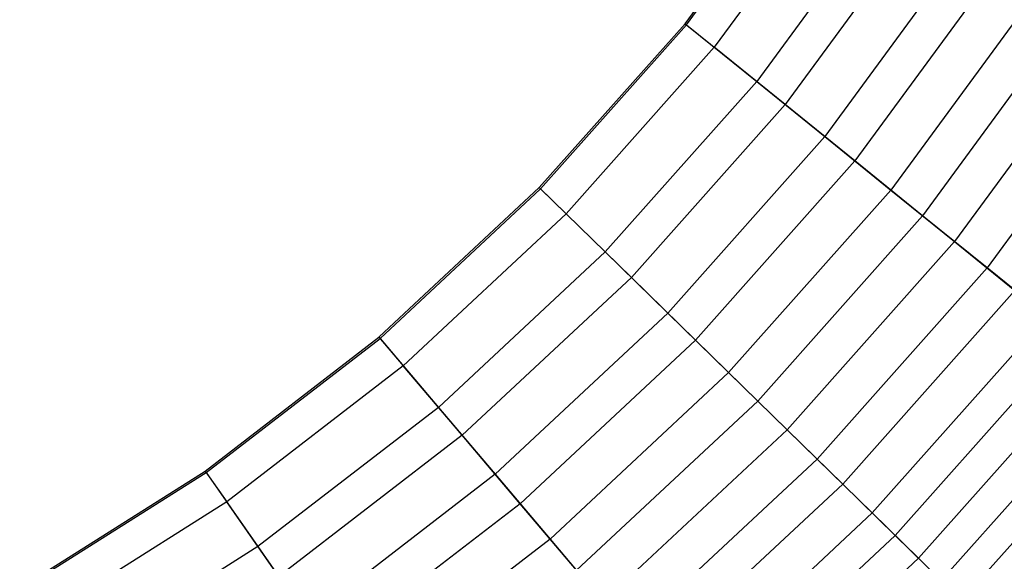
# Model space of a CAD drawing. Extents: x -11.4 to 11.4, y 1.8 to 24.6.
# Tile 155 of 199: x 4.3 to 8, y 5.7 to 7.7. Entities that reach past the tile are written whole.
import ezdxf

# ---------------------------------------------------------------- set-up
doc = ezdxf.new("R2010")
doc.units = 0
doc.header["$MEASUREMENT"] = 0
doc.layers.get('0').update_dxf_attribs({"color": 13, "linetype": 'CONTINUOUS'})

# ---------------------------------------------------------------- blocks, each defined once
blk = doc.blocks.new('GRUPUJ_4')
at = {"color": 0}
for p, q in [((18.2231, 5.8868, 6.2835), (18.7094, 6.5495, 6.2835)), ((18.2231, 5.8868, 6.2835), (18.7094, 6.5495, 6.2835)), ((18.2282, 5.8827, 6.3228), (18.7148, 6.5459, 6.3228)), ((18.2282, 5.8827, 6.3228), (18.7148, 6.5459, 6.3228)), ((18.8268, 6.4716, 6.2296), (18.3327, 5.7982, 6.2296)), ((18.8268, 6.4716, 6.2296), (18.3327, 5.7982, 6.2296)), ((18.997, 6.3586, 6.1734), (18.4916, 5.6698, 6.1734)), ((18.997, 6.3586, 6.1734), (18.4916, 5.6698, 6.1734)), ((19.111, 6.2829, 6.0441), (18.598, 5.5837, 6.0441)), ((19.111, 6.2829, 6.0441), (18.598, 5.5837, 6.0441)), ((19.2703, 6.1771, 5.9534), (18.7467, 5.4635, 5.9534)), ((19.2703, 6.1771, 5.9534), (18.7467, 5.4635, 5.9534)), ((19.3909, 6.0971, 5.7763), (18.8593, 5.3725, 5.7763)), ((19.3909, 6.0971, 5.7763), (18.8593, 5.3725, 5.7763)), ((19.5357, 6.0009, 5.6574), (18.9945, 5.2632, 5.6574)), ((19.5357, 6.0009, 5.6574), (18.9945, 5.2632, 5.6574)), ((19.6628, 5.9165, 5.4192), (19.1131, 5.1673, 5.4192)), ((19.6628, 5.9165, 5.4192), (19.1131, 5.1673, 5.4192)), ((17.6769, 5.2725, 6.2835), (18.2231, 5.8868, 6.2835)), ((17.6769, 5.2725, 6.2835), (18.2231, 5.8868, 6.2835)), ((17.6816, 5.268, 6.3228), (18.2282, 5.8827, 6.3228)), ((17.6816, 5.268, 6.3228), (18.2282, 5.8827, 6.3228)), ((18.2231, 5.8868, 6.2835), (18.3327, 5.7982, 6.2296)), ((18.2231, 5.8868, 6.2835), (18.3327, 5.7982, 6.2296)), ((18.2282, 5.8827, 6.3228), (18.4916, 5.6698, 6.1734)), ((18.2282, 5.8827, 6.3228), (18.4916, 5.6698, 6.1734)), ((19.7914, 5.8312, 5.2789), (19.2331, 5.0703, 5.2789)), ((19.7914, 5.8312, 5.2789), (19.2331, 5.0703, 5.2789)), ((18.3327, 5.7982, 6.2296), (17.7777, 5.1741, 6.2296)), ((18.3327, 5.7982, 6.2296), (17.7777, 5.1741, 6.2296)), ((18.598, 5.5837, 6.0441), (18.3327, 5.7982, 6.2296)), ((18.598, 5.5837, 6.0441), (18.3327, 5.7982, 6.2296)), ((19.922, 5.7444, 4.9662), (19.355, 4.9717, 4.9662)), ((19.922, 5.7444, 4.9662), (19.355, 4.9717, 4.9662)), ((18.4916, 5.6698, 6.1734), (17.9239, 5.0313, 6.1734)), ((18.4916, 5.6698, 6.1734), (17.9239, 5.0313, 6.1734)), ((18.4916, 5.6698, 6.1734), (18.7467, 5.4635, 5.9534)), ((18.4916, 5.6698, 6.1734), (18.7467, 5.4635, 5.9534)), ((18.598, 5.5837, 6.0441), (18.0218, 4.9357, 6.0441)), ((18.598, 5.5837, 6.0441), (18.0218, 4.9357, 6.0441)), ((18.8593, 5.3725, 5.7763), (18.598, 5.5837, 6.0441)), ((18.8593, 5.3725, 5.7763), (18.598, 5.5837, 6.0441)), ((18.7467, 5.4635, 5.9534), (18.1586, 4.8021, 5.9534)), ((18.7467, 5.4635, 5.9534), (18.1586, 4.8021, 5.9534)), ((18.7467, 5.4635, 5.9534), (18.9945, 5.2632, 5.6574)), ((18.7467, 5.4635, 5.9534), (18.9945, 5.2632, 5.6574)), ((18.8593, 5.3725, 5.7763), (18.2621, 4.7009, 5.7763)), ((18.8593, 5.3725, 5.7763), (18.2621, 4.7009, 5.7763)), ((19.1131, 5.1673, 5.4192), (18.8593, 5.3725, 5.7763)), ((19.1131, 5.1673, 5.4192), (18.8593, 5.3725, 5.7763)), ((17.0756, 4.7121, 6.2835), (17.6769, 5.2725, 6.2835)), ((17.0756, 4.7121, 6.2835), (17.6769, 5.2725, 6.2835)), ((17.0798, 4.7072, 6.3228), (17.6816, 5.268, 6.3228)), ((17.0798, 4.7072, 6.3228), (17.6816, 5.268, 6.3228)), ((17.6769, 5.2725, 6.2835), (17.7777, 5.1741, 6.2296)), ((17.6769, 5.2725, 6.2835), (17.7777, 5.1741, 6.2296)), ((17.6816, 5.268, 6.3228), (17.9239, 5.0313, 6.1734)), ((17.6816, 5.268, 6.3228), (17.9239, 5.0313, 6.1734)), ((18.9945, 5.2632, 5.6574), (18.3865, 4.5794, 5.6574)), ((18.9945, 5.2632, 5.6574), (18.3865, 4.5794, 5.6574)), ((18.9945, 5.2632, 5.6574), (19.2331, 5.0703, 5.2789)), ((18.9945, 5.2632, 5.6574), (19.2331, 5.0703, 5.2789)), ((17.7777, 5.1741, 6.2296), (17.1668, 4.6047, 6.2296)), ((17.7777, 5.1741, 6.2296), (17.1668, 4.6047, 6.2296)), ((18.0218, 4.9357, 6.0441), (17.7777, 5.1741, 6.2296)), ((18.0218, 4.9357, 6.0441), (17.7777, 5.1741, 6.2296)), ((19.1131, 5.1673, 5.4192), (18.4956, 4.4728, 5.4192)), ((19.1131, 5.1673, 5.4192), (18.4956, 4.4728, 5.4192)), ((19.355, 4.9717, 4.9662), (19.1131, 5.1673, 5.4192)), ((19.355, 4.9717, 4.9662), (19.1131, 5.1673, 5.4192)), ((19.2331, 5.0703, 5.2789), (18.606, 4.365, 5.2789)), ((19.2331, 5.0703, 5.2789), (18.606, 4.365, 5.2789)), ((19.2331, 5.0703, 5.2789), (19.4593, 4.8873, 4.811)), ((19.2331, 5.0703, 5.2789), (19.4593, 4.8873, 4.811)), ((17.9239, 5.0313, 6.1734), (17.2989, 4.4488, 6.1734)), ((17.9239, 5.0313, 6.1734), (17.2989, 4.4488, 6.1734)), ((17.9239, 5.0313, 6.1734), (18.1586, 4.8021, 5.9534)), ((17.9239, 5.0313, 6.1734), (18.1586, 4.8021, 5.9534)), ((19.355, 4.9717, 4.9662), (18.7182, 4.2554, 4.9662)), ((19.355, 4.9717, 4.9662), (18.7182, 4.2554, 4.9662)), ((19.5798, 4.7899, 4.4118), (19.355, 4.9717, 4.9662)), ((19.5798, 4.7899, 4.4118), (19.355, 4.9717, 4.9662)), ((18.0218, 4.9357, 6.0441), (17.3874, 4.3444, 6.0441)), ((18.0218, 4.9357, 6.0441), (17.3874, 4.3444, 6.0441)), ((18.2621, 4.7009, 5.7763), (18.0218, 4.9357, 6.0441)), ((18.2621, 4.7009, 5.7763), (18.0218, 4.9357, 6.0441)), ((19.4593, 4.8873, 4.811), (18.8141, 4.1617, 4.811)), ((19.4593, 4.8873, 4.811), (18.8141, 4.1617, 4.811)), ((18.1586, 4.8021, 5.9534), (17.5111, 4.1986, 5.9534)), ((18.1586, 4.8021, 5.9534), (17.5111, 4.1986, 5.9534)), ((18.1586, 4.8021, 5.9534), (18.3865, 4.5794, 5.6574)), ((18.1586, 4.8021, 5.9534), (18.3865, 4.5794, 5.6574)), ((19.5798, 4.7899, 4.4118), (18.925, 4.0534, 4.4118)), ((19.5798, 4.7899, 4.4118), (18.925, 4.0534, 4.4118)), ((16.4245, 4.2105, 6.2835), (17.0756, 4.7121, 6.2835)), ((16.4245, 4.2105, 6.2835), (17.0756, 4.7121, 6.2835)), ((16.4282, 4.2051, 6.3228), (17.0798, 4.7072, 6.3228)), ((16.4282, 4.2051, 6.3228), (17.0798, 4.7072, 6.3228)), ((17.0756, 4.7121, 6.2835), (17.1668, 4.6047, 6.2296)), ((17.0756, 4.7121, 6.2835), (17.1668, 4.6047, 6.2296)), ((17.0798, 4.7072, 6.3228), (17.2989, 4.4488, 6.1734)), ((17.0798, 4.7072, 6.3228), (17.2989, 4.4488, 6.1734)), ((18.2621, 4.7009, 5.7763), (17.6047, 4.0882, 5.7763)), ((18.2621, 4.7009, 5.7763), (17.6047, 4.0882, 5.7763)), ((18.4956, 4.4728, 5.4192), (18.2621, 4.7009, 5.7763)), ((18.4956, 4.4728, 5.4192), (18.2621, 4.7009, 5.7763)), ((19.6733, 4.7143, 4.234), (19.011, 3.9694, 4.234)), ((19.6733, 4.7143, 4.234), (19.011, 3.9694, 4.234)), ((19.768, 4.6378, 3.8034), (19.098, 3.8844, 3.8034)), ((19.768, 4.6378, 3.8034), (19.098, 3.8844, 3.8034)), ((17.1668, 4.6047, 6.2296), (16.5052, 4.0949, 6.2296)), ((17.1668, 4.6047, 6.2296), (16.5052, 4.0949, 6.2296)), ((17.3874, 4.3444, 6.0441), (17.1668, 4.6047, 6.2296)), ((17.3874, 4.3444, 6.0441), (17.1668, 4.6047, 6.2296)), ((18.3865, 4.5794, 5.6574), (17.7172, 3.9556, 5.6574)), ((18.3865, 4.5794, 5.6574), (17.7172, 3.9556, 5.6574)), ((18.3865, 4.5794, 5.6574), (18.606, 4.365, 5.2789)), ((18.3865, 4.5794, 5.6574), (18.606, 4.365, 5.2789)), ((19.861, 4.5626, 3.566), (19.1836, 3.8008, 3.566)), ((19.861, 4.5626, 3.566), (19.1836, 3.8008, 3.566)), ((18.4956, 4.4728, 5.4192), (17.8158, 3.8393, 5.4192)), ((18.4956, 4.4728, 5.4192), (17.8158, 3.8393, 5.4192)), ((18.7182, 4.2554, 4.9662), (18.4956, 4.4728, 5.4192)), ((18.7182, 4.2554, 4.9662), (18.4956, 4.4728, 5.4192)), ((19.9437, 4.4958, 3.0418), (19.2597, 3.7265, 3.0418)), ((19.9437, 4.4958, 3.0418), (19.2597, 3.7265, 3.0418)), ((17.2989, 4.4488, 6.1734), (16.6222, 3.9274, 6.1734)), ((17.2989, 4.4488, 6.1734), (16.6222, 3.9274, 6.1734)), ((17.2989, 4.4488, 6.1734), (17.5111, 4.1986, 5.9534)), ((17.2989, 4.4488, 6.1734), (17.5111, 4.1986, 5.9534)), ((18.606, 4.365, 5.2789), (17.9156, 3.7216, 5.2789)), ((18.606, 4.365, 5.2789), (17.9156, 3.7216, 5.2789)), ((18.606, 4.365, 5.2789), (18.8141, 4.1617, 4.811)), ((18.606, 4.365, 5.2789), (18.8141, 4.1617, 4.811)), ((17.3874, 4.3444, 6.0441), (16.7005, 3.8152, 6.0441)), ((17.3874, 4.3444, 6.0441), (16.7005, 3.8152, 6.0441)), ((17.6047, 4.0882, 5.7763), (17.3874, 4.3444, 6.0441)), ((17.6047, 4.0882, 5.7763), (17.3874, 4.3444, 6.0441)), ((18.7182, 4.2554, 4.9662), (18.0171, 3.602, 4.9662)), ((18.7182, 4.2554, 4.9662), (18.0171, 3.602, 4.9662)), ((18.925, 4.0534, 4.4118), (18.7182, 4.2554, 4.9662)), ((18.925, 4.0534, 4.4118), (18.7182, 4.2554, 4.9662)), ((15.7293, 3.772, 6.2835), (16.4245, 4.2105, 6.2835)), ((15.7293, 3.772, 6.2835), (16.4245, 4.2105, 6.2835)), ((16.4245, 4.2105, 6.2835), (16.5052, 4.0949, 6.2296)), ((16.4245, 4.2105, 6.2835), (16.5052, 4.0949, 6.2296)), ((15.7325, 3.7663, 6.3228), (16.4282, 4.2051, 6.3228)), ((15.7325, 3.7663, 6.3228), (16.4282, 4.2051, 6.3228)), ((16.4282, 4.2051, 6.3228), (16.6222, 3.9274, 6.1734)), ((16.4282, 4.2051, 6.3228), (16.6222, 3.9274, 6.1734)), ((17.5111, 4.1986, 5.9534), (16.81, 3.6584, 5.9534)), ((17.5111, 4.1986, 5.9534), (16.81, 3.6584, 5.9534)), ((17.5111, 4.1986, 5.9534), (17.7172, 3.9556, 5.6574)), ((17.5111, 4.1986, 5.9534), (17.7172, 3.9556, 5.6574)), ((18.8141, 4.1617, 4.811), (18.1038, 3.4997, 4.811)), ((18.8141, 4.1617, 4.811), (18.1038, 3.4997, 4.811)), ((18.8141, 4.1617, 4.811), (19.011, 3.9694, 4.234)), ((18.8141, 4.1617, 4.811), (19.011, 3.9694, 4.234)), ((16.5052, 4.0949, 6.2296), (15.7988, 3.6494, 6.2296)), ((16.5052, 4.0949, 6.2296), (15.7988, 3.6494, 6.2296)), ((16.7005, 3.8152, 6.0441), (16.5052, 4.0949, 6.2296)), ((16.7005, 3.8152, 6.0441), (16.5052, 4.0949, 6.2296)), ((17.6047, 4.0882, 5.7763), (16.8928, 3.5398, 5.7763)), ((17.6047, 4.0882, 5.7763), (16.8928, 3.5398, 5.7763)), ((17.8158, 3.8393, 5.4192), (17.6047, 4.0882, 5.7763)), ((17.8158, 3.8393, 5.4192), (17.6047, 4.0882, 5.7763)), ((18.925, 4.0534, 4.4118), (18.204, 3.3815, 4.4118)), ((18.925, 4.0534, 4.4118), (18.204, 3.3815, 4.4118)), ((19.098, 3.8844, 3.8034), (18.925, 4.0534, 4.4118)), ((19.098, 3.8844, 3.8034), (18.925, 4.0534, 4.4118)), ((17.7172, 3.9556, 5.6574), (16.9924, 3.3972, 5.6574)), ((17.7172, 3.9556, 5.6574), (16.9924, 3.3972, 5.6574)), ((17.7172, 3.9556, 5.6574), (17.9156, 3.7216, 5.2789)), ((17.7172, 3.9556, 5.6574), (17.9156, 3.7216, 5.2789)), ((19.011, 3.9694, 4.234), (18.2818, 3.2898, 4.234)), ((19.011, 3.9694, 4.234), (18.2818, 3.2898, 4.234)), ((19.011, 3.9694, 4.234), (19.1836, 3.8008, 3.566)), ((19.011, 3.9694, 4.234), (19.1836, 3.8008, 3.566)), ((16.6222, 3.9274, 6.1734), (15.8995, 3.4717, 6.1734)), ((16.6222, 3.9274, 6.1734), (15.8995, 3.4717, 6.1734)), ((16.6222, 3.9274, 6.1734), (16.81, 3.6584, 5.9534)), ((16.6222, 3.9274, 6.1734), (16.81, 3.6584, 5.9534)), ((19.098, 3.8844, 3.8034), (18.3605, 3.197, 3.8034)), ((19.098, 3.8844, 3.8034), (18.3605, 3.197, 3.8034)), ((19.2597, 3.7265, 3.0418), (19.098, 3.8844, 3.8034)), ((19.2597, 3.7265, 3.0418), (19.098, 3.8844, 3.8034))]:
    blk.add_line(p, q, dxfattribs=at)
blk = doc.blocks.new('SATELLITE_M_ZWIS-11230-112')
at = {"color": 0}
blk.add_blockref('GRUPUJ_4', (-11.4046, 1.8418, 0.6293), dxfattribs=at)

msp = doc.modelspace()

# ---------------------------------------------------------------- block references
at = {"color": 0}
msp.add_blockref('SATELLITE_M_ZWIS-11230-112', (0, 0), dxfattribs=at)

doc.saveas('drawing.dxf')
